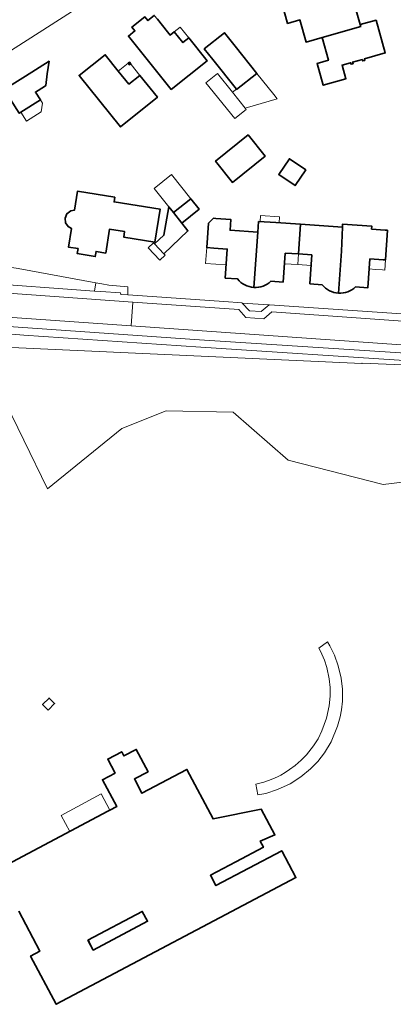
# Model space of a CAD drawing. Extents: x 147051 to 149075, y 463071 to 465537.
# Tile 6 of 229: x 147429 to 147508, y 463680 to 463888. Entities that reach past the tile are written whole.
import ezdxf

# ---------------------------------------------------------------- set-up
doc = ezdxf.new("R2010")
doc.units = 0
doc.header["$LTSCALE"] = 0.5
for name, color, linetype, lineweight in [('B-PV-GR-BOS_LOOF-GV', 252, 'CONTINUOUS', 13), ('B-PV-GR-GRAS-GV', 252, 'CONTINUOUS', 13), ('B-PV-OG-BEBOUWING-GV', 6, 'CONTINUOUS', 35), ('B-PV-OG-BEBOUWING_LUIFEL-GV', 6, 'CONTINUOUS', 18), ('B-PV-OG-TERREIN_BEGROEID-GV', 252, 'CONTINUOUS', 18), ('B-PV-OG-TERREIN_ERF-GV', 252, 'CONTINUOUS', 18), ('B-PV-VH-GESLOTENVERHARDING_ASFALT-GV', 252, 'CONTINUOUS', 18), ('B-PV-VH-OPENVERHARDING_BETONSTRAATSTEEN-GV', 252, 'CONTINUOUS', 18), ('B-PV-VH-OPENVERHARDING_STRAATBAKSTEEN-GV', 252, 'CONTINUOUS', 18), ('B-PV-VH-OPENVERHARDING_TEGEL-GV', 252, 'CONTINUOUS', 18)]:
    doc.layers.add(name, color=color, linetype=linetype, lineweight=lineweight)

msp = doc.modelspace()

# ---------------------------------------------------------------- linework, layer by layer
at = {"layer": 'B-PV-GR-BOS_LOOF-GV', "flags": 128}
msp.add_lwpolyline([(147434.575, 463788.988), (147450.276, 463801.754), (147459.687, 463805.471), (147473.803, 463805.223), (147485.443, 463795.064), (147505.503, 463789.861), (147542.156, 463794.321), (147562.726, 463804.985), (147565.796, 463809.451), (147563.662, 463810.551), (147560.532, 463811.717), (147557.055, 463812.683), (147555.632, 463813.018), (147554.14, 463813.121), (147544.869, 463813.76), (147539.885, 463813.967), (147501.063, 463815.574), (147501.049, 463815.53), (147425.372, 463818.964), (147422.373, 463820.395), (147419.495, 463819.861)], close=True, dxfattribs=at)
at = {"layer": 'B-PV-GR-GRAS-GV', "flags": 128}
msp.add_lwpolyline([(147401.787, 463888.402), (147399.339, 463886.708), (147399.499, 463886.458), (147398.256, 463885.661), (147402.211, 463879.489), (147399.501, 463877.752), (147399.647, 463877.524), (147400.383, 463876.377), (147420.71, 463889.42), (147421.753, 463887.795), (147422.766, 463888.411), (147426.558, 463882.733), (147425.482, 463881.982), (147425.989, 463881.192), (147452.569, 463898.26)], dxfattribs=at)
at = {"layer": 'B-PV-OG-BEBOUWING-GV', "flags": 128}
for points in [[(147488.955, 463895.143), (147483.584, 463893.62), (147483.978, 463892.23), (147484.886, 463889.024), (147485.314, 463887.512), (147487.915, 463888.248), (147489.239, 463883.558), (147492.609, 463884.511), (147500.78, 463886.822), (147500.659, 463887.248), (147498.811, 463893.773), (147494.436, 463892.539), (147494.349, 463892.868), (147493.926, 463892.762), (147494.017, 463892.419), (147491.883, 463891.811), (147491.793, 463892.142), (147491.376, 463892.037), (147491.469, 463891.693), (147490.046, 463891.288), (147489.849, 463891.985)], [(147460.727, 463873.514), (147468.313, 463879.575), (147464.443, 463884.439), (147463.191, 463883.443), (147461.367, 463885.736), (147460.467, 463885.019), (147459.907, 463885.724), (147457.79, 463888.384), (147457.148, 463889.19), (147455.779, 463888.101), (147455.156, 463888.883), (147452.418, 463886.704), (147453.04, 463885.921), (147451.671, 463884.832)], [(147501.138, 463879.885), (147501.233, 463879.558), (147501.636, 463879.67), (147501.551, 463880.004), (147505.989, 463881.258), (147504.036, 463888.189), (147500.659, 463887.248), (147500.78, 463886.822), (147492.609, 463884.511), (147493.971, 463879.7), (147491.565, 463879.02), (147492.867, 463874.421), (147497.653, 463875.785), (147496.842, 463878.671), (147498.66, 463879.191), (147498.755, 463878.862), (147499.159, 463878.98), (147499.066, 463879.301)], [(147467.684, 463882.098), (147469.49, 463879.839), (147474.514, 463873.556), (147474.548, 463873.513), (147478.839, 463876.932), (147474.246, 463882.676), (147471.975, 463885.516)], [(147451.742, 463874.65), (147449.527, 463877.422), (147446.758, 463880.886), (147441.244, 463876.477), (147450.026, 463865.582), (147457.813, 463871.859), (147454.099, 463876.51)], [(147428.957, 463868.697), (147433.073, 463871.292), (147432.019, 463872.964), (147433.9, 463874.15), (147434.196, 463874.337), (147434.526, 463876.806), (147434.884, 463879.492), (147429.889, 463876.343), (147425.412, 463873.521), (147428.596, 463868.47)], [(147452.157, 463878.95), (147451.889, 463879.286), (147451.639, 463879.087), (147451.907, 463878.75)], [(147476.982, 463863.884), (147470.087, 463858.358), (147473.676, 463853.851), (147480.57, 463859.378)], [(147489.159, 463856.485), (147485.699, 463858.834), (147483.449, 463855.521), (147486.909, 463853.171)], [(147438.356, 463845.304), (147438.929, 463844.487), (147439.624, 463844.096), (147438.99, 463840.166), (147441.034, 463839.837), (147440.86, 463838.761), (147444.671, 463838.146), (147444.844, 463839.222), (147446.888, 463838.892), (147447.705, 463843.957), (147450.874, 463843.446), (147450.684, 463842.271), (147457.269, 463841.209), (147458.389, 463848.149), (147448.635, 463849.723), (147448.794, 463850.71), (147440.896, 463851.984), (147440.245, 463847.946), (147439.466, 463847.818), (147438.665, 463847.224), (147438.292, 463846.299)], [(147462.947, 463845.241), (147461.202, 463847.438), (147460.207, 463848.69), (147459.173, 463842.672), (147457.207, 463840.805), (147459.162, 463838.746), (147464.26, 463843.587)], [(147462.947, 463845.241), (147466.6, 463848.142), (147464.855, 463850.339), (147461.202, 463847.438)], [(147434.694, 463742.13), (147436.055, 463743.498), (147434.884, 463744.664), (147433.522, 463743.296)], [(147443.112, 463693.412), (147454.608, 463699.51), (147455.721, 463697.411), (147444.224, 463691.313)]]:
    msp.add_lwpolyline(points, close=True, dxfattribs=at)
for points in [[(147478.195, 463831.61), (147479.012, 463843.309), (147473.167, 463843.716), (147473.319, 463845.996), (147470.127, 463846.206), (147469.644, 463846.238), (147469.11, 463845.701), (147468.604, 463845.192), (147468.236, 463840.029), (147469.697, 463839.925), (147472.565, 463839.721), (147472.138, 463833.598), (147474.73, 463833.403)], [(147479.171, 463845.596), (147479.012, 463843.309)], [(147482.865, 463845.339), (147479.171, 463845.596)], [(147488.071, 463844.981), (147482.865, 463845.339)], [(147487.639, 463838.692), (147488.071, 463844.981)], [(147488.071, 463844.981), (147487.639, 463838.692)], [(147496.918, 463844.373), (147488.071, 463844.981)], [(147502.704, 463837.663), (147505.567, 463837.467), (147506.015, 463837.437), (147506.434, 463843.714), (147505.986, 463843.745), (147503.093, 463843.948), (147503.136, 463844.596), (147496.962, 463845.029), (147496.918, 463844.373), (147496.694, 463839.289), (147496.088, 463830.388)], [(147496.694, 463839.289), (147496.918, 463844.373)], [(147479.012, 463843.309), (147478.195, 463831.61)], [(147484.405, 463832.742), (147484.833, 463838.882)], [(147484.833, 463838.882), (147487.639, 463838.692)], [(147487.639, 463838.692), (147490.445, 463838.502)], [(147490.445, 463838.502), (147490.025, 463832.368)], [(147496.088, 463830.388), (147496.694, 463839.289)], [(147499.704, 463831.707), (147502.293, 463831.534), (147502.704, 463837.663)], [(147481.797, 463832.925), (147484.405, 463832.742)], [(147490.025, 463832.368), (147492.64, 463832.177)], [(147428.516, 463699.518), (147432.97, 463691.11), (147430.99, 463690.037), (147436.427, 463679.833), (147487.076, 463706.668), (147484.077, 463712.328), (147470.185, 463704.969), (147469.026, 463707.158), (147474.403, 463710.006), (147480.231, 463713.091), (147479.539, 463714.397), (147482.632, 463715.711), (147479.756, 463721.143), (147469.587, 463719.097), (147464.039, 463729.568), (147454.524, 463724.527), (147452.927, 463727.541), (147455.842, 463729.086), (147453.338, 463733.812), (147450.732, 463732.431), (147450.264, 463733.314), (147447.287, 463731.737), (147448.846, 463728.795), (147446.178, 463727.382), (147449.188, 463721.7), (147447.758, 463720.942), (147447.313, 463720.707), (147422.573, 463707.6)]]:
    msp.add_lwpolyline(points, dxfattribs=at)
at = {"layer": 'B-PV-OG-BEBOUWING-GV'}
for points in [[(147474.73, 463833.403, 0.2121997), (147478.195, 463831.61)], [(147478.195, 463831.61, 0.20799), (147481.797, 463832.925)], [(147492.64, 463832.177, 0.2113981), (147496.088, 463830.388)], [(147496.088, 463830.388, 0.2093358), (147499.704, 463831.707)]]:
    msp.add_lwpolyline(points, format="xyb", dxfattribs=at)
at = {"layer": 'B-PV-OG-BEBOUWING_LUIFEL-GV', "flags": 128}
for points in [[(147463.191, 463883.443), (147464.443, 463884.439), (147462.618, 463886.733), (147461.367, 463885.736)], [(147452.157, 463878.95), (147451.907, 463878.75), (147451.639, 463879.087), (147449.527, 463877.422), (147451.742, 463874.65), (147454.099, 463876.51), (147452.265, 463878.814)], [(147476.39, 463869.563), (147473.71, 463872.914), (147470.518, 463876.907), (147468.074, 463874.952), (147474.151, 463867.351), (147476.595, 463869.306)], [(147473.71, 463872.914), (147476.39, 463869.563), (147483.149, 463871.541), (147482.436, 463872.434), (147478.839, 463876.932), (147474.548, 463873.513), (147474.514, 463873.556)], [(147430.134, 463866.829), (147433.255, 463868.796), (147433.509, 463870.6), (147433.073, 463871.292), (147428.957, 463868.697)], [(147460.207, 463848.69), (147461.202, 463847.438), (147464.855, 463850.339), (147460.77, 463855.482), (147457.117, 463852.581)], [(147479.599, 463846.838), (147479.511, 463845.572), (147483.534, 463845.292), (147483.622, 463846.558)], [(147459.457, 463838.436), (147459.162, 463838.746), (147457.207, 463840.805), (147456.987, 463841.037), (147455.863, 463839.97), (147458.333, 463837.369)], [(147469.697, 463839.925), (147468.236, 463840.029), (147467.998, 463836.685), (147472.332, 463836.377), (147472.565, 463839.721)], [(147487.639, 463838.692), (147484.833, 463838.882), (147484.676, 463836.632), (147487.484, 463836.442)], [(147490.445, 463838.502), (147487.639, 463838.692), (147487.484, 463836.442), (147490.291, 463836.252)], [(147505.423, 463835.315), (147505.868, 463835.285), (147506.015, 463837.437), (147505.567, 463837.467), (147502.704, 463837.663), (147502.56, 463835.511), (147503.878, 463835.42)], [(147478.631, 463726.435), (147479.063, 463724.148), (147480.713, 463724.494), (147483.221, 463725.289), (147485.871, 463726.526), (147488.141, 463727.973), (147490.204, 463729.685), (147491.702, 463731.246), (147493.119, 463733.069), (147494.536, 463735.417), (147495.907, 463738.696), (147496.447, 463740.689), (147496.716, 463742.146), (147496.91, 463744.002), (147496.914, 463746.531), (147496.647, 463748.896), (147496.041, 463751.482), (147495.219, 463753.744), (147494.247, 463755.729), (147493.779, 463756.57), (147491.96, 463755.264), (147492.277, 463754.612), (147493.106, 463752.692), (147493.621, 463751.123), (147494.111, 463748.76), (147494.308, 463746.876), (147494.31, 463745.046), (147494.123, 463743.003), (147493.583, 463740.44), (147492.577, 463737.715), (147491.759, 463736.072), (147490.823, 463734.577), (147489.31, 463732.669), (147488.206, 463731.531), (147487.585, 463730.935), (147486.957, 463730.427), (147485.753, 463729.522), (147484.821, 463728.902), (147483.874, 463728.359), (147483.204, 463728.015), (147482.197, 463727.557), (147481.265, 463727.192), (147480.297, 463726.868)], [(147437.466, 463719.773), (147439.272, 463716.447), (147447.778, 463720.953), (147445.926, 463724.365)], [(147454.607, 463699.527), (147443.207, 463693.527), (147444.224, 463691.313), (147455.721, 463697.411)]]:
    msp.add_lwpolyline(points, close=True, dxfattribs=at)
at = {"layer": 'B-PV-OG-TERREIN_BEGROEID-GV', "flags": 128}
for points in [[(147419.291, 463832.65), (147419.555, 463832.631), (147444.506, 463830.834), (147444.776, 463832.588), (147428.377, 463835.625), (147418.978, 463837.064), (147417.008, 463838.044), (147416.08, 463836.037), (147415.858, 463833.507), (147416.494, 463833.265)], [(147401.3, 463819.747), (147399.783, 463819.113), (147397.964, 463818.042), (147397.971, 463817.472), (147407.531, 463819.702), (147416.617, 463819.326), (147419.495, 463819.861), (147422.373, 463820.395), (147425.372, 463818.964), (147501.049, 463815.53), (147501.063, 463815.574), (147539.885, 463813.967), (147544.869, 463813.76), (147525.338, 463815.108), (147512.14, 463816.019), (147467, 463818.936), (147429.534, 463821.517), (147421.679, 463822.111), (147417.928, 463822.233)]]:
    msp.add_lwpolyline(points, dxfattribs=at)
msp.add_lwpolyline([(147421.746, 463823.619), (147425.342, 463823.388), (147466.682, 463820.514), (147522.295, 463816.896), (147544.678, 463815.395), (147544.758, 463816.858), (147518.354, 463818.836), (147452.262, 463823.442), (147419.063, 463825.827), (147417.985, 463825.872), (147417.914, 463823.754)], close=True, dxfattribs=at)
at = {"layer": 'B-PV-OG-TERREIN_ERF-GV', "flags": 128}
for points in [[(147452.569, 463898.26), (147425.989, 463881.192), (147425.482, 463881.982), (147426.558, 463882.733), (147422.766, 463888.411), (147421.753, 463887.795), (147420.71, 463889.42), (147400.383, 463876.377), (147399.647, 463877.524), (147388.667, 463870.499), (147384.334, 463877.221), (147388.821, 463880.106), (147385.288, 463885.658), (147391.115, 463889.396), (147392.654, 463886.997), (147395.809, 463889.022)], [(147498.811, 463893.773), (147500.659, 463887.248), (147504.036, 463888.189), (147505.989, 463881.258), (147501.551, 463880.004), (147501.636, 463879.67), (147501.233, 463879.558), (147501.138, 463879.885), (147499.066, 463879.301), (147499.159, 463878.98), (147498.755, 463878.862), (147498.66, 463879.191), (147496.842, 463878.671), (147497.653, 463875.785), (147492.867, 463874.421), (147491.565, 463879.02), (147493.971, 463879.7), (147492.609, 463884.511), (147489.239, 463883.558), (147487.915, 463888.248), (147485.314, 463887.512), (147484.886, 463889.024)], [(147468.236, 463840.029), (147468.604, 463845.192), (147469.11, 463845.701), (147469.644, 463846.238), (147470.127, 463846.206), (147473.319, 463845.996), (147473.167, 463843.716), (147479.012, 463843.309), (147479.171, 463845.596), (147482.865, 463845.339), (147488.071, 463844.981), (147496.918, 463844.373), (147496.962, 463845.029), (147503.136, 463844.596), (147503.093, 463843.948), (147505.986, 463843.745), (147506.434, 463843.714), (147506.015, 463837.437), (147505.567, 463837.467), (147502.704, 463837.663), (147502.293, 463831.534), (147499.704, 463831.707)], [(147474.73, 463833.403), (147472.138, 463833.598), (147472.565, 463839.721), (147469.697, 463839.925), (147468.236, 463840.029)], [(147492.64, 463832.177), (147490.025, 463832.368), (147490.445, 463838.502), (147487.639, 463838.692), (147484.833, 463838.882), (147484.405, 463832.742), (147481.797, 463832.925)], [(147428.377, 463835.625), (147444.776, 463832.588), (147446.075, 463832.347), (147447.5, 463832.083), (147451.539, 463831.704), (147451.539, 463830.025), (147456.664, 463829.659), (147471.819, 463828.598), (147475.696, 463828.358), (147475.741, 463828.308), (147477.954, 463828.155), (147481.453, 463827.913), (147481.481, 463827.936), (147530.143, 463824.597)], [(147542.156, 463794.321), (147505.503, 463789.861), (147485.443, 463795.064), (147473.803, 463805.223), (147459.687, 463805.471), (147450.276, 463801.754), (147434.575, 463788.988), (147419.495, 463819.861), (147416.617, 463819.326), (147407.531, 463819.702), (147397.971, 463817.472), (147397.964, 463818.042), (147385.273, 463810.574), (147385.372, 463810.371), (147383.17, 463809.073), (147383.05, 463809.259), (147361.604, 463796.618), (147329.29, 463777.34), (147331.541, 463772.749), (147331.565, 463772.707)], [(147422.573, 463707.6), (147447.313, 463720.707), (147447.758, 463720.942), (147449.188, 463721.7), (147446.178, 463727.382), (147448.846, 463728.795), (147447.287, 463731.737), (147450.264, 463733.314), (147450.732, 463732.431), (147453.338, 463733.812), (147455.842, 463729.086), (147452.927, 463727.541), (147454.524, 463724.527), (147464.039, 463729.568), (147469.587, 463719.097), (147479.756, 463721.143), (147482.632, 463715.711), (147479.539, 463714.397), (147480.231, 463713.091), (147474.403, 463710.006), (147469.026, 463707.158), (147470.185, 463704.969), (147484.077, 463712.328), (147487.076, 463706.668), (147436.427, 463679.833), (147430.99, 463690.037), (147432.97, 463691.11), (147428.516, 463699.518)]]:
    msp.add_lwpolyline(points, dxfattribs=at)
for points in [[(147460.727, 463873.514), (147451.671, 463884.832), (147453.04, 463885.921), (147452.418, 463886.704), (147455.156, 463888.883), (147455.779, 463888.101), (147457.148, 463889.19), (147457.79, 463888.384), (147459.907, 463885.724), (147460.467, 463885.019), (147461.367, 463885.736), (147463.191, 463883.443), (147464.443, 463884.439), (147468.313, 463879.575)], [(147467.684, 463882.098), (147471.975, 463885.516), (147474.246, 463882.676), (147478.839, 463876.932), (147474.548, 463873.513), (147474.514, 463873.556), (147469.49, 463879.839)], [(147454.099, 463876.51), (147457.813, 463871.859), (147450.026, 463865.582), (147441.244, 463876.477), (147446.758, 463880.886), (147449.527, 463877.422), (147451.742, 463874.65)], [(147428.957, 463868.697), (147428.596, 463868.47), (147425.412, 463873.521), (147429.889, 463876.343), (147434.884, 463879.492), (147434.526, 463876.806), (147434.196, 463874.337), (147433.9, 463874.15), (147432.019, 463872.964), (147433.073, 463871.292)], [(147451.639, 463879.087), (147451.889, 463879.286), (147452.157, 463878.95), (147451.907, 463878.75)], [(147476.982, 463863.884), (147480.57, 463859.378), (147473.676, 463853.851), (147470.087, 463858.358)], [(147489.159, 463856.485), (147486.909, 463853.171), (147483.449, 463855.521), (147485.699, 463858.834)], [(147438.356, 463845.304), (147438.292, 463846.299), (147438.665, 463847.224), (147439.466, 463847.818), (147440.245, 463847.946), (147440.896, 463851.984), (147448.794, 463850.71), (147448.635, 463849.723), (147458.389, 463848.149), (147457.269, 463841.209), (147450.684, 463842.271), (147450.874, 463843.446), (147447.705, 463843.957), (147446.888, 463838.892), (147444.844, 463839.222), (147444.671, 463838.146), (147440.86, 463838.761), (147441.034, 463839.837), (147438.99, 463840.166), (147439.624, 463844.096), (147438.929, 463844.487)], [(147457.207, 463840.805), (147459.173, 463842.672), (147460.207, 463848.69), (147461.202, 463847.438), (147464.855, 463850.339), (147466.6, 463848.142), (147462.947, 463845.241), (147464.26, 463843.587), (147459.162, 463838.746)], [(147475.741, 463828.308), (147477.256, 463826.634), (147479.707, 463826.504), (147481.453, 463827.913), (147477.954, 463828.155)], [(147434.694, 463742.13), (147433.522, 463743.296), (147434.884, 463744.664), (147436.055, 463743.498)], [(147444.224, 463691.313), (147455.721, 463697.411), (147454.608, 463699.51), (147443.112, 463693.412)]]:
    msp.add_lwpolyline(points, close=True, dxfattribs=at)
at = {"layer": 'B-PV-OG-TERREIN_ERF-GV'}
for points in [[(147478.195, 463831.61, -0.2121997), (147474.73, 463833.403)], [(147481.797, 463832.925, -0.20799), (147478.195, 463831.61)], [(147496.088, 463830.388, -0.2113981), (147492.64, 463832.177)], [(147499.704, 463831.707, -0.2093358), (147496.088, 463830.388)]]:
    msp.add_lwpolyline(points, format="xyb", dxfattribs=at)
at = {"layer": 'B-PV-VH-GESLOTENVERHARDING_ASFALT-GV', "flags": 128}
msp.add_lwpolyline([(147481.977, 463826.458), (147480.304, 463824.978), (147476.518, 463825.215), (147475.04, 463826.902), (147452.632, 463828.48), (147452.262, 463823.442), (147518.354, 463818.836), (147544.758, 463816.858), (147546.772, 463816.707), (147562.142, 463815.555), (147566.833, 463815.094), (147567.316, 463815.047), (147582.785, 463813.53), (147587.372, 463813.154), (147587.967, 463819.419), (147582.264, 463819.81), (147570.364, 463820.539), (147569.791, 463820.574), (147544.542, 463822.172), (147518.628, 463823.853)], close=True, dxfattribs=at)
at = {"layer": 'B-PV-VH-OPENVERHARDING_BETONSTRAATSTEEN-GV', "flags": 128}
msp.add_lwpolyline([(147419.416, 463830.907), (147419.063, 463825.827), (147452.262, 463823.442), (147452.632, 463828.48)], close=True, dxfattribs=at)
at = {"layer": 'B-PV-VH-OPENVERHARDING_STRAATBAKSTEEN-GV', "flags": 128}
msp.add_lwpolyline([(147451.539, 463831.704), (147447.5, 463832.083), (147446.075, 463832.347), (147444.776, 463832.588), (147444.506, 463830.834), (147445.861, 463830.736), (147450.025, 463830.457), (147450.034, 463830.132), (147451.539, 463830.025)], close=True, dxfattribs=at)
at = {"layer": 'B-PV-VH-OPENVERHARDING_TEGEL-GV', "flags": 128}
for points in [[(147530.143, 463824.597), (147481.481, 463827.936), (147481.453, 463827.913), (147479.707, 463826.504), (147477.256, 463826.634), (147475.741, 463828.308), (147475.696, 463828.358), (147471.819, 463828.598), (147456.664, 463829.659), (147451.539, 463830.025), (147450.034, 463830.132), (147450.025, 463830.457), (147445.861, 463830.736), (147444.506, 463830.834), (147419.555, 463832.631), (147419.416, 463830.907), (147452.632, 463828.48), (147475.04, 463826.902), (147476.518, 463825.215), (147480.304, 463824.978), (147481.977, 463826.458), (147518.628, 463823.853)], [(147522.295, 463816.896), (147466.682, 463820.514), (147425.342, 463823.388), (147421.746, 463823.619), (147417.914, 463823.754), (147417.928, 463822.233), (147421.679, 463822.111), (147429.534, 463821.517), (147467, 463818.936), (147512.14, 463816.019)]]:
    msp.add_lwpolyline(points, dxfattribs=at)

doc.saveas('drawing.dxf')
